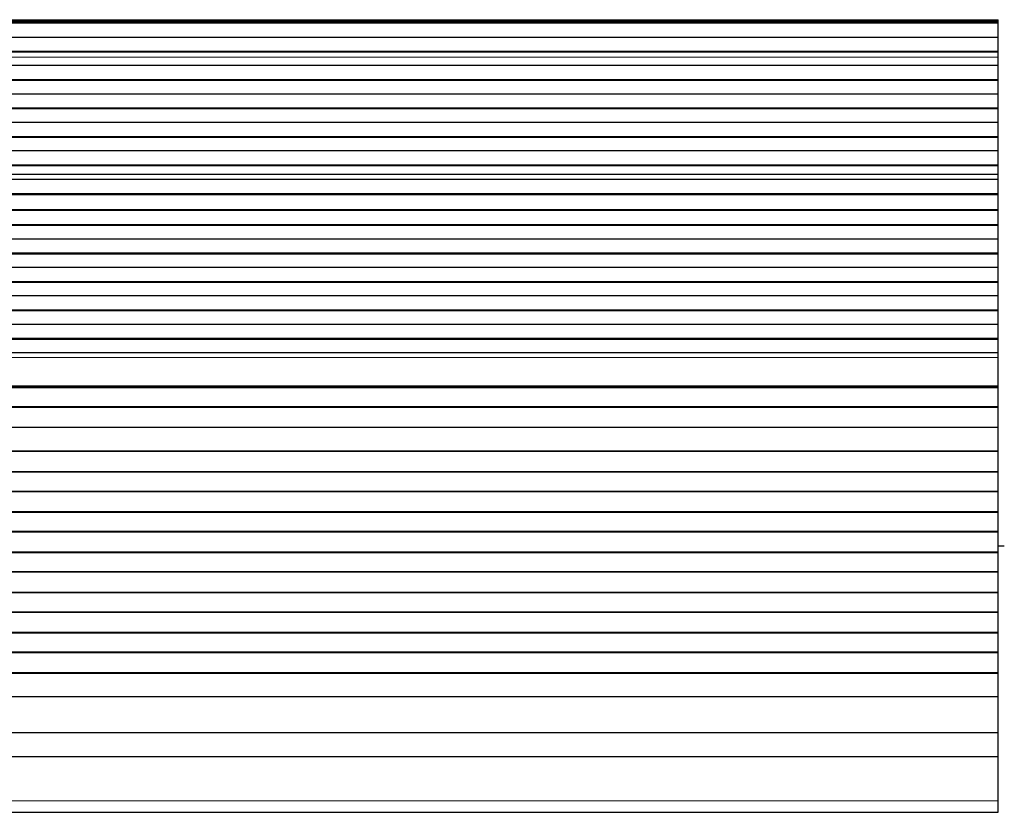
# Model space of a CAD drawing. Header units: inches. Extents: x 0 to 20790, y -12 to 14700.
# Tile 59 of 133: x 4188 to 4678, y 11587 to 11981. Entities that reach past the tile are written whole.
import ezdxf

# ---------------------------------------------------------------- set-up
doc = ezdxf.new("R2010")
doc.units = ezdxf.units.IN
doc.layers.add('1', color=7, linetype='Continuous', true_color=0xffffff)
doc.layers.add('254', color=7, linetype='Continuous', true_color=0xffffff)
doc.styles.add('latin_extended', font='simplex.shx')
doc.dimstyles.get("Standard").update_dxf_attribs({"dimtxt": 0.18, "dimasz": 0.18, "dimexe": 0.18, "dimexo": 0.0625, "dimgap": 0.09, "dimtad": 0, "dimtih": 1, "dimtoh": 1, "dimdec": 4, "dimzin": 0, "dimdsep": 46, "dimtxsty": 'Standard', "dimcen": 0.09, "dimadec": 0, "dimazin": 0, "dimtfac": 1, "dimtdec": 4, "dimtofl": 0, "dimtmove": 0, "dimatfit": 3, "dimfxl": 1, "dimtolj": 1, "dimtzin": 0, "dimarcsym": 0})

# ---------------------------------------------------------------- blocks, each defined once
blk = doc.blocks.new('_U12')
at = {"layer": '254', "color": 3, "linetype": 'Continuous', "lineweight": 13, "transparency": 16777216}
for p, q in [((1265.87, 11808.12), (1265.87, 8470.57)), ((7579.37, 10116.01), (7579.37, 8470.57)), ((7456.87, 8505.57), (1388.37, 8505.57))]:
    blk.add_line(p, q, dxfattribs=at)
at = {"layer": '254', "color": 3, "transparency": 16777216}
for points in [[(1388.37, 8525.98), (1388.37, 8485.15), (1265.87, 8505.57)], [(7456.87, 8485.15), (7456.87, 8525.98), (7579.37, 8505.57)]]:
    blk.add_solid(points, dxfattribs=at)
at = {"layer": 'Defpoints', "color": 0, "transparency": 16777216}
for p in [(1265.87, 11843.12), (7579.37, 10151.01), (1265.87, 8505.57)]:
    blk.add_point(p, dxfattribs=at)
at = {"layer": '254', "color": 2, "lineweight": 13, "transparency": 16777216, "insert": (4215.54, 8689.32), "char_height": 122.5, "attachment_point": 1, "style": 'latin_extended'}
blk.add_mtext('\\A1;6314', dxfattribs=at)

msp = doc.modelspace()

# ---------------------------------------------------------------- linework, layer by layer
at = {"layer": '1', "color": 110, "linetype": 'Continuous', "lineweight": 13}
for p, q in [((4674.875, 11981.35), (3697.875, 11981.35)), ((4674.875, 11980.926), (3697.875, 11980.926)), ((4674.875, 11962.731), (3697.875, 11962.731)), ((4674.875, 11962.704), (3697.875, 11962.704)), ((4674.875, 11904.466), (3697.875, 11904.466)), ((4674.875, 11904.438), (3697.875, 11904.438)), ((4674.875, 11813.401), (3697.875, 11813.401)), ((4674.875, 11799.259), (3697.875, 11799.259)), ((4674.875, 11592.925), (3697.875, 11592.925))]:
    msp.add_line(p, q, dxfattribs=at)
at = {"layer": '1', "color": 2, "linetype": 'Continuous', "lineweight": 25}
for p, q in [((4674.875, 11980.502), (3697.875, 11980.502)), ((4674.875, 11979.835), (3697.875, 11979.835)), ((4674.875, 11979.699), (3697.875, 11979.699)), ((4674.875, 11980.926), (4674.875, 11981.35)), ((4674.875, 11980.502), (4674.875, 11980.926)), ((4674.875, 11979.835), (4674.875, 11980.502)), ((4674.875, 11979.699), (4674.875, 11979.835)), ((4674.875, 11972.467), (4674.875, 11979.699)), ((4674.875, 11972.467), (3697.875, 11972.467)), ((4674.875, 11965.533), (4674.875, 11972.467)), ((4674.875, 11965.533), (3697.875, 11965.533)), ((4674.875, 11965.179), (3697.875, 11965.179)), ((4674.875, 11965.179), (4674.875, 11965.533)), ((4674.875, 11962.731), (4674.875, 11965.179)), ((4674.875, 11962.704), (4674.875, 11962.731)), ((4674.875, 11958.51), (4674.875, 11962.704)), ((4674.875, 11958.51), (3697.875, 11958.51)), ((4674.875, 11951.439), (4674.875, 11958.51)), ((4674.875, 11951.439), (3697.875, 11951.439)), ((4674.875, 11951.086), (3697.875, 11951.086)), ((4674.875, 11951.086), (4674.875, 11951.439)), ((4674.875, 11944.368), (4674.875, 11951.086)), ((4674.875, 11944.368), (3697.875, 11944.368)), ((4674.875, 11937.297), (4674.875, 11944.368)), ((4674.875, 11937.297), (3697.875, 11937.297)), ((4674.875, 11936.944), (3697.875, 11936.944)), ((4674.875, 11936.944), (4674.875, 11937.297)), ((4674.875, 11930.226), (4674.875, 11936.944)), ((4674.875, 11930.226), (3697.875, 11930.226)), ((4674.875, 11923.155), (4674.875, 11930.226)), ((4674.875, 11923.155), (3697.875, 11923.155)), ((4674.875, 11922.802), (3697.875, 11922.802)), ((4674.875, 11922.802), (4674.875, 11923.155)), ((4674.875, 11916.084), (4674.875, 11922.802)), ((4674.875, 11916.084), (3697.875, 11916.084)), ((4674.875, 11909.013), (4674.875, 11916.084)), ((4674.875, 11909.013), (3697.875, 11909.013)), ((4674.875, 11908.659), (4674.875, 11909.013)), ((4674.875, 11908.659), (3697.875, 11908.659)), ((4674.875, 11904.466), (4674.875, 11908.659)), ((4674.875, 11904.438), (4674.875, 11904.466)), ((4674.875, 11901.894), (4674.875, 11904.438)), ((4674.875, 11901.894), (3697.875, 11901.894)), ((4674.875, 11901.887), (3697.875, 11901.887)), ((4674.875, 11901.887), (4674.875, 11901.894)), ((4674.875, 11894.682), (4674.875, 11901.887)), ((4674.875, 11894.682), (3697.875, 11894.682)), ((4674.875, 11894.329), (3697.875, 11894.329)), ((4674.875, 11894.329), (4674.875, 11894.682)), ((4674.875, 11886.806), (4674.875, 11894.329)), ((4674.875, 11886.806), (3697.875, 11886.806)), ((4674.875, 11886.386), (3697.875, 11886.386)), ((4674.875, 11886.386), (4674.875, 11886.806)), ((4674.875, 11879.315), (4674.875, 11886.386)), ((4674.875, 11879.315), (3697.875, 11879.315)), ((4674.875, 11878.961), (3697.875, 11878.961)), ((4674.875, 11878.961), (4674.875, 11879.315)), ((4674.875, 11872.243), (4674.875, 11878.961)), ((4674.875, 11872.243), (3697.875, 11872.243)), ((4674.875, 11865.172), (4674.875, 11872.243)), ((4674.875, 11865.172), (3697.875, 11865.172)), ((4674.875, 11864.819), (3697.875, 11864.819)), ((4674.875, 11864.819), (4674.875, 11865.172)), ((4674.875, 11858.101), (4674.875, 11864.819)), ((4674.875, 11858.101), (3697.875, 11858.101)), ((4674.875, 11851.03), (4674.875, 11858.101)), ((4674.875, 11851.03), (3697.875, 11851.03)), ((4674.875, 11850.677), (3697.875, 11850.677)), ((4674.875, 11850.677), (4674.875, 11851.03)), ((4674.875, 11843.959), (4674.875, 11850.677)), ((4674.875, 11843.959), (3697.875, 11843.959)), ((4674.875, 11836.888), (4674.875, 11843.959)), ((4674.875, 11836.888), (3697.875, 11836.888)), ((4674.875, 11836.535), (3697.875, 11836.535)), ((4674.875, 11836.535), (4674.875, 11836.888)), ((4674.875, 11829.817), (4674.875, 11836.535)), ((4674.875, 11829.817), (3697.875, 11829.817)), ((4674.875, 11822.746), (4674.875, 11829.817)), ((4674.875, 11822.746), (3697.875, 11822.746)), ((4674.875, 11822.392), (3697.875, 11822.392)), ((4674.875, 11822.392), (4674.875, 11822.746)), ((4674.875, 11815.675), (4674.875, 11822.392)), ((4674.875, 11815.675), (3697.875, 11815.675)), ((4674.875, 11813.401), (4674.875, 11815.675)), ((4674.875, 11799.259), (4674.875, 11813.401)), ((4674.875, 11798.543), (3697.875, 11798.543)), ((4674.875, 11798.293), (3697.875, 11798.293)), ((4674.875, 11798.543), (4674.875, 11799.259)), ((4674.875, 11798.293), (4674.875, 11798.543)), ((4674.875, 11788.793), (4674.875, 11798.293)), ((4674.875, 11788.793), (3697.875, 11788.793)), ((4674.875, 11788.543), (3697.875, 11788.543)), ((4674.875, 11788.543), (4674.875, 11788.793)), ((4674.875, 11778.543), (4674.875, 11788.543)), ((4674.875, 11778.543), (3697.875, 11778.543)), ((4674.875, 11766.793), (4674.875, 11778.543)), ((4674.875, 11766.793), (3697.875, 11766.793)), ((4674.875, 11766.543), (3697.875, 11766.543)), ((4674.875, 11766.543), (4674.875, 11766.793)), ((4674.875, 11756.543), (4674.875, 11766.543)), ((4674.875, 11756.543), (3697.875, 11756.543)), ((4674.875, 11756.293), (3697.875, 11756.293)), ((4674.875, 11756.293), (4674.875, 11756.543)), ((4674.875, 11746.793), (4674.875, 11756.293)), ((4674.875, 11746.793), (3697.875, 11746.793)), ((4674.875, 11746.543), (3697.875, 11746.543)), ((4674.875, 11746.543), (4674.875, 11746.793)), ((4674.875, 11736.543), (4674.875, 11746.543)), ((4674.875, 11736.543), (3697.875, 11736.543)), ((4674.875, 11736.293), (3697.875, 11736.293)), ((4674.875, 11736.293), (4674.875, 11736.543)), ((4674.875, 11726.793), (4674.875, 11736.293)), ((4674.875, 11726.793), (3697.875, 11726.793)), ((4674.875, 11726.543), (3697.875, 11726.543)), ((4674.875, 11726.543), (4674.875, 11726.793)), ((4674.875, 11716.543), (4674.875, 11726.543)), ((4674.874, 11719.691), (4677.871, 11719.691)), ((4674.875, 11716.543), (3697.875, 11716.543)), ((4674.875, 11716.293), (3697.875, 11716.293)), ((4674.875, 11716.293), (4674.875, 11716.543)), ((4674.875, 11706.793), (4674.875, 11716.293)), ((4674.875, 11706.793), (3697.875, 11706.793)), ((4674.875, 11706.543), (3697.875, 11706.543)), ((4674.875, 11706.543), (4674.875, 11706.793)), ((4674.875, 11696.543), (4674.875, 11706.543)), ((4674.875, 11696.543), (3697.875, 11696.543)), ((4674.875, 11696.293), (3697.875, 11696.293)), ((4674.875, 11696.293), (4674.875, 11696.543)), ((4674.875, 11686.793), (4674.875, 11696.293)), ((4674.875, 11686.793), (3697.875, 11686.793)), ((4674.875, 11686.543), (3697.875, 11686.543)), ((4674.875, 11686.543), (4674.875, 11686.793)), ((4674.875, 11676.543), (4674.875, 11686.543)), ((4674.875, 11676.543), (3697.875, 11676.543)), ((4674.875, 11676.293), (3697.875, 11676.293)), ((4674.875, 11676.293), (4674.875, 11676.543)), ((4674.875, 11666.793), (4674.875, 11676.293)), ((4674.875, 11666.793), (3697.875, 11666.793)), ((4674.875, 11666.543), (3697.875, 11666.543)), ((4674.875, 11666.543), (4674.875, 11666.793)), ((4674.875, 11656.543), (4674.875, 11666.543)), ((4674.875, 11656.543), (3697.875, 11656.543)), ((4674.875, 11656.293), (3697.875, 11656.293)), ((4674.875, 11656.293), (4674.875, 11656.543)), ((4674.875, 11644.56), (4674.875, 11656.293)), ((4674.875, 11644.56), (3697.875, 11644.56)), ((4674.875, 11626.748), (4674.875, 11644.56)), ((4674.875, 11626.748), (3697.875, 11626.748)), ((4674.875, 11614.788), (4674.875, 11626.748)), ((4674.875, 11614.788), (3697.875, 11614.788)), ((4674.875, 11592.925), (4674.875, 11614.788)), ((4674.875, 11587.205), (4674.875, 11592.925)), ((3697.875, 11587.205), (4674.875, 11587.205))]:
    msp.add_line(p, q, dxfattribs=at)

# ---------------------------------------------------------------- dimensions: what is measured, and where the dimension line sits
at = {"layer": '254', "color": 2, "linetype": 'Continuous', "lineweight": 13}
dim = msp.add_linear_dim(base=(1265.868, 8505.565), p1=(7579.375, 10151.013), p2=(1265.868, 11843.12), dimstyle='Standard', override={"dimscale": 35, "dimtxt": 3.5, "dimasz": 3.5, "dimexe": 1, "dimexo": 1, "dimgap": 1.75, "dimtad": 1, "dimtih": 1, "dimtoh": 0, "dimdec": 0, "dimlfac": 1, "dimzin": 8, "dimdsep": 46, "dimlunit": 2, "dimtxsty": 'latin_extended', "dimsah": 1, "dimse1": 0, "dimse2": 0, "dimsd1": 0, "dimsd2": 0, "dimclrd": 3, "dimclre": 3, "dimclrt": 2, "dimtol": 0, "dimtm": -0.1, "dimtfac": 0.714286, "dimtdec": 3, "dimtofl": 1, "dimtmove": 0, "dimtzin": 8, "dimlwd": 13, "dimlwe": 13}, dxfattribs=at)
dim.commit()
dim.dimension.update_dxf_attribs({"geometry": '_U12', "text_midpoint": (4422.622, 8505.565), "dimtype": 160})

doc.saveas('drawing.dxf')
